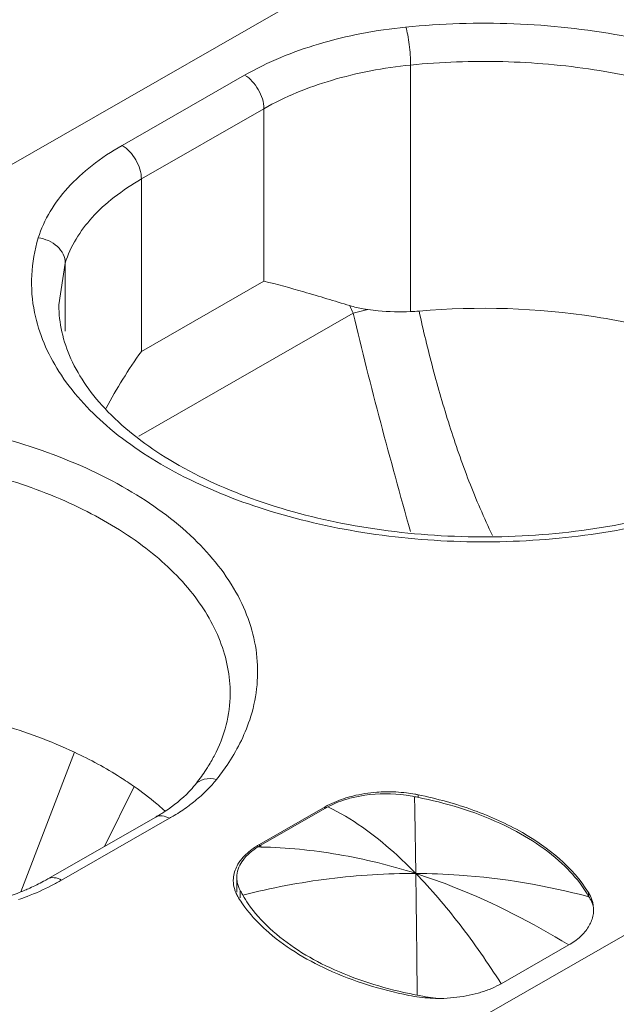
# Model space of a CAD drawing. Header units: centimetres. Extents: x -24.5 to 49.7, y -16.6 to 18.4.
# Tile 73 of 248: x -12.444 to -12.291, y -8.965 to -8.712. Entities that reach past the tile are written whole.
import ezdxf

# ---------------------------------------------------------------- set-up
doc = ezdxf.new("R2010")
doc.units = ezdxf.units.CM
doc.header["$MEASUREMENT"] = 0
doc.layers.add('layer 1', color=7, linetype='Continuous')

msp = doc.modelspace()

# ---------------------------------------------------------------- linework, layer by layer
at = {"layer": 'layer 1', "color": 1, "lineweight": 0}
msp.add_open_spline([(24.98821, 18.39808), (24.98821, 18.39808), (24.98821, -16.60193), (24.98821, -16.60193), (24.98821, -16.60193), (-24.51772, -16.60193), (-24.51772, -16.60193), (-24.51772, -16.60193), (-24.51772, 18.39808), (-24.51772, 18.39808), (-24.51772, 18.39808), (24.98821, 18.39808), (24.98821, 18.39808)], degree=3, knots=[0, 0, 0, 0, 0.25, 0.25, 0.25, 0.5, 0.5, 0.5, 0.75, 0.75, 0.75, 1, 1, 1, 1], dxfattribs=at)
at = {"layer": 'layer 1', "color": 5, "lineweight": 0}
msp.add_open_spline([(-23.26688, 17.18067), (-23.26688, 17.18067), (-23.26688, -15.60944), (-23.26688, -15.60944), (-23.26688, -15.60944), (23.98644, -15.60944), (23.98644, -15.60944)], degree=3, knots=[0, 0, 0, 0, 0.5, 0.5, 0.5, 1, 1, 1, 1], dxfattribs=at)
at = {"layer": 'layer 1', "lineweight": 9}
for points in [[(-15.1136, -11.88825), (-15.1136, -11.88825), (-7.7056, -7.63919), (-7.7056, -7.63919)], [(-7.69027, -7.64798), (-7.69027, -7.64798), (-15.09828, -11.89705), (-15.09828, -11.89705)], [(-15.01708, -11.94361), (-15.01708, -11.94361), (-7.61107, -7.6957), (-7.61107, -7.6957)], [(-7.57273, -7.75186), (-7.57273, -7.75186), (-14.96955, -11.9945), (-14.96955, -11.9945)], [(-14.93426, -12.08187), (-14.93426, -12.08187), (-7.53905, -7.84015), (-7.53905, -7.84015)], [(-14.9151, -12.1313), (-14.9151, -12.1313), (-7.52411, -7.89201), (-7.52411, -7.89201)], [(-14.88686, -12.20355), (-14.88686, -12.20355), (-7.54291, -7.99124), (-7.54291, -7.99124)], [(-7.53917, -8.00091), (-7.53917, -8.00091), (-14.88585, -12.2148), (-14.88585, -12.2148)], [(-14.88518, -12.22255), (-14.88518, -12.22255), (-7.53658, -8.00757), (-7.53658, -8.00757)], [(-14.88501, -12.22285), (-14.88501, -12.22285), (-7.53646, -8.0079), (-7.53646, -8.0079)], [(-12.42393, -9.02486), (-12.42393, -9.02486), (-10.67985, -8.02449), (-10.67985, -8.02449)], [(-10.66991, -8.0417), (-10.66991, -8.0417), (-12.41399, -9.04207), (-12.41399, -9.04207)], [(-14.81265, -12.49002), (-14.81265, -12.49002), (-7.43858, -8.26043), (-7.43858, -8.26043)], [(-14.88093, -12.56483), (-14.88093, -12.56483), (-7.42727, -8.28959), (-7.42727, -8.28959)], [(-7.42702, -8.29024), (-7.42702, -8.29024), (-14.88068, -12.56548), (-14.88068, -12.56548)], [(-14.87955, -12.56837), (-14.87955, -12.56837), (-7.4259, -8.29313), (-7.4259, -8.29313)], [(-7.42438, -8.29707), (-7.42438, -8.29707), (-14.87803, -12.5723), (-14.87803, -12.5723)], [(-14.86912, -12.59635), (-14.86912, -12.59635), (-7.41513, -8.32092), (-7.41513, -8.32092)], [(-7.40988, -8.33449), (-7.40988, -8.33449), (-14.86196, -12.60882), (-14.86196, -12.60882)], [(-14.75264, -12.64545), (-14.75264, -12.64545), (-7.37265, -8.41245), (-7.37265, -8.41245)], [(-14.73894, -12.65609), (-14.73894, -12.65609), (-7.3474, -8.41648), (-7.3474, -8.41648)], [(-7.30843, -8.44359), (-7.30843, -8.44359), (-14.70852, -12.68811), (-14.70852, -12.68811)], [(-14.69375, -12.71923), (-14.69375, -12.71923), (-7.29321, -8.47444), (-7.29321, -8.47444)], [(-7.28802, -8.48968), (-7.28802, -8.48968), (-14.69044, -12.73553), (-14.69044, -12.73553)], [(-10.47613, -8.56933), (-10.47613, -8.56933), (-12.57796, -9.77489), (-12.57796, -9.77489)], [(-14.68973, -12.87593), (-14.68973, -12.87593), (-7.28114, -8.62654), (-7.28114, -8.62654)], [(-7.28114, -8.64338), (-7.28114, -8.64338), (-14.68973, -12.89277), (-14.68973, -12.89277)], [(-12.45642, -8.75564), (-12.45642, -8.75564), (-12.34443, -8.6914), (-12.34443, -8.6914)], [(-14.68973, -12.93732), (-14.68973, -12.93732), (-7.29074, -8.69342), (-7.29074, -8.69342)], [(-12.34328, -8.78722), (-12.34328, -8.78722), (-12.34328, -8.72397), (-12.34328, -8.72397)], [(-12.41728, -8.74459), (-12.41728, -8.74459), (-12.38585, -8.72657), (-12.38585, -8.72657)], [(-14.68973, -12.96455), (-14.68973, -12.96455), (-7.30529, -8.72901), (-7.30529, -8.72901)], [(-12.38088, -8.73517), (-12.38088, -8.73517), (-12.41231, -8.75319), (-12.41231, -8.75319)], [(-12.38088, -8.77939), (-12.38088, -8.77939), (-12.38088, -8.73517), (-12.38088, -8.73517)], [(-12.41231, -8.75319), (-12.41231, -8.75319), (-12.41231, -8.79741), (-12.41231, -8.79741)], [(-12.43184, -8.77477), (-12.43184, -8.77477), (-12.43347, -8.78551), (-12.43347, -8.78551)], [(-12.43184, -8.79226), (-12.43184, -8.79226), (-12.43184, -8.77477), (-12.43184, -8.77477)], [(-12.41231, -8.79741), (-12.41231, -8.79741), (-12.38088, -8.77939), (-12.38088, -8.77939)], [(-12.35887, -8.78568), (-12.35861, -8.78633), (-12.35834, -8.78697), (-12.35805, -8.78761)], [(-12.358, -8.78758), (-12.358, -8.78758), (-12.41298, -8.81911), (-12.41298, -8.81911)], [(-12.35423, -8.78669), (-12.35423, -8.78669), (-12.35805, -8.78761), (-12.35805, -8.78761)], [(-12.34328, -8.78722), (-12.34256, -8.78719), (-12.34183, -8.78714), (-12.34111, -8.78708)], [(-12.41231, -8.79741), (-12.41566, -8.80207), (-12.41868, -8.80694), (-12.42137, -8.81201)], [(-12.42949, -8.90023), (-12.42949, -8.90023), (-12.44325, -8.93599), (-12.44325, -8.93599)], [(-12.64629, -8.90302), (-12.64629, -8.90302), (-12.43387, -9.02486), (-12.43387, -9.02486)], [(-12.39856, -8.9086), (-12.39766, -8.90748), (-12.39682, -8.90633), (-12.39603, -8.90514)], [(-12.41416, -8.90902), (-12.41416, -8.90902), (-12.42174, -8.92436), (-12.42174, -8.92436)], [(-12.34434, -8.91065), (-12.34615, -8.91043), (-12.34797, -8.91034), (-12.3498, -8.91037)], [(-12.34229, -8.91162), (-12.34301, -8.91148), (-12.34373, -8.91136), (-12.34445, -8.91126)], [(-12.34219, -8.91096), (-12.3429, -8.91084), (-12.34362, -8.91073), (-12.34434, -8.91065)], [(-12.34217, -8.91704), (-12.34221, -8.91524), (-12.34224, -8.91343), (-12.34229, -8.91162)], [(-12.34151, -8.91177), (-12.34177, -8.91172), (-12.34203, -8.91167), (-12.34229, -8.91162)], [(-12.34136, -8.91113), (-12.34163, -8.91107), (-12.34191, -8.91102), (-12.34219, -8.91096)], [(-12.34136, -8.91113), (-12.34136, -8.91113), (-12.34136, -8.91162), (-12.34136, -8.91162)], [(-12.36517, -8.9142), (-12.36517, -8.9142), (-12.38206, -8.92389), (-12.38206, -8.92389)], [(-12.3645, -8.91421), (-12.36476, -8.91435), (-12.36502, -8.9145), (-12.36528, -8.91465)], [(-12.36518, -8.91421), (-12.36518, -8.91421), (-12.36526, -8.91463), (-12.36526, -8.91463)], [(-12.36467, -8.91392), (-12.36484, -8.91401), (-12.36501, -8.91411), (-12.36517, -8.9142)], [(-12.43628, -8.9327), (-12.43628, -8.9327), (-12.40862, -8.91683), (-12.40862, -8.91683)], [(-12.40862, -8.91683), (-12.40781, -8.91637), (-12.40701, -8.91588), (-12.40623, -8.91536)], [(-12.40617, -8.9154), (-12.40631, -8.91526), (-12.40646, -8.91512), (-12.40662, -8.91499)], [(-12.38167, -8.92405), (-12.38167, -8.92405), (-12.36525, -8.91463), (-12.36525, -8.91463)], [(-12.40513, -8.91717), (-12.40513, -8.91717), (-12.43279, -8.93304), (-12.43279, -8.93304)], [(-12.34194, -8.93132), (-12.342, -8.92656), (-12.34208, -8.9218), (-12.34217, -8.91704)], [(-12.38206, -8.92389), (-12.38228, -8.92401), (-12.3825, -8.92415), (-12.38271, -8.92428)], [(-12.38168, -8.92405), (-12.38194, -8.9242), (-12.3822, -8.92435), (-12.38245, -8.92451)], [(-12.38172, -8.92453), (-12.38196, -8.92452), (-12.3822, -8.92451), (-12.38245, -8.92451)], [(-12.38206, -8.92389), (-12.38206, -8.92389), (-12.38206, -8.92451), (-12.38206, -8.92451)], [(-12.38168, -8.92451), (-12.38168, -8.92451), (-12.38168, -8.92405), (-12.38168, -8.92405)], [(-12.38868, -8.93214), (-12.38872, -8.93248), (-12.38875, -8.93282), (-12.38875, -8.93316)], [(-12.38782, -8.93174), (-12.38784, -8.93194), (-12.38785, -8.93214), (-12.38785, -8.93235)], [(-12.43536, -8.93443), (-12.43449, -8.93398), (-12.43363, -8.93352), (-12.43279, -8.93304)], [(-12.38785, -8.93615), (-12.38785, -8.93615), (-12.38785, -8.93235), (-12.38785, -8.93235)], [(-12.38785, -8.93235), (-12.38785, -8.93253), (-12.38784, -8.93271), (-12.38783, -8.93289)], [(-12.38813, -8.93618), (-12.38798, -8.93656), (-12.3878, -8.93691), (-12.3876, -8.93725)], [(-12.38699, -8.93755), (-12.38699, -8.93755), (-12.38699, -8.93566), (-12.38699, -8.93566)], [(-12.38699, -8.93566), (-12.38692, -8.93579), (-12.38685, -8.93592), (-12.38677, -8.93606)], [(-12.38677, -8.93606), (-12.3867, -8.9362), (-12.38662, -8.93633), (-12.38655, -8.93647)], [(-12.38655, -8.93647), (-12.38647, -8.93661), (-12.38639, -8.93674), (-12.38631, -8.93688)], [(-12.29757, -8.93727), (-12.29772, -8.93702), (-12.29787, -8.93677), (-12.29802, -8.93651)], [(-12.2977, -8.93727), (-12.2977, -8.93727), (-12.2977, -8.93617), (-12.2977, -8.93617)], [(-12.3876, -8.93725), (-12.38754, -8.93736), (-12.38749, -8.93746), (-12.38742, -8.93755)], [(-12.29733, -8.93769), (-12.29741, -8.93755), (-12.29749, -8.93741), (-12.29757, -8.93727)], [(-12.29689, -8.93854), (-12.29704, -8.93825), (-12.29718, -8.93797), (-12.29733, -8.93769)], [(-12.29666, -8.9385), (-12.29657, -8.93883), (-12.29651, -8.93918), (-12.29646, -8.93954)], [(-12.38189, -8.9444), (-12.38142, -8.94486), (-12.38095, -8.94532), (-12.38045, -8.94576)], [(-12.30274, -8.94965), (-12.30274, -8.94965), (-12.32006, -8.95958), (-12.32006, -8.95958)], [(-12.34369, -8.96211), (-12.34299, -8.96225), (-12.34229, -8.9624), (-12.34159, -8.96253)], [(-12.34377, -8.96259), (-12.34196, -8.96296), (-12.34013, -8.9632), (-12.33829, -8.96329)], [(-12.34159, -8.96253), (-12.34159, -8.96253), (-12.34015, -8.9628), (-12.34015, -8.9628)], [(-12.34015, -8.9628), (-12.34015, -8.9628), (-12.33943, -8.96294), (-12.33943, -8.96294)], [(-12.33829, -8.96329), (-12.33738, -8.96334), (-12.33646, -8.96336), (-12.33554, -8.96335)], [(-12.33684, -8.96332), (-12.33684, -8.96332), (-12.33551, -8.96338), (-12.33551, -8.96338)]]:
    msp.add_open_spline(points, degree=3, dxfattribs=at)
for points, knots in [([(-12.21064, -8.79216), (-12.20978, -8.78958), (-12.20918, -8.7869), (-12.20886, -8.7842), (-12.20855, -8.78153), (-12.20852, -8.77884), (-12.20877, -8.77617), (-12.20903, -8.77347), (-12.20957, -8.7708), (-12.21037, -8.7682), (-12.2112, -8.7655), (-12.2123, -8.76289), (-12.21362, -8.7604), (-12.21652, -8.75494), (-12.22046, -8.75004), (-12.22492, -8.74574), (-12.23004, -8.74079), (-12.23584, -8.73663), (-12.24199, -8.73306), (-12.24893, -8.72903), (-12.25629, -8.72575), (-12.26385, -8.72309), (-12.27212, -8.72018), (-12.28061, -8.71799), (-12.28924, -8.71641), (-12.30744, -8.71307), (-12.32621, -8.71241), (-12.34457, -8.71425)], [0, 0, 0, 0, 0.111111, 0.111111, 0.111111, 0.222222, 0.222222, 0.222222, 0.333333, 0.333333, 0.333333, 0.444444, 0.444444, 0.444444, 0.555556, 0.555556, 0.555556, 0.666667, 0.666667, 0.666667, 0.777778, 0.777778, 0.777778, 0.888889, 0.888889, 0.888889, 1, 1, 1, 1]), ([(-12.34457, -8.71425), (-12.35211, -8.715), (-12.35959, -8.71641), (-12.36687, -8.71858), (-12.37347, -8.72055), (-12.3799, -8.72315), (-12.38585, -8.72657)], [0, 0, 0, 0, 0.5, 0.5, 0.5, 1, 1, 1, 1]), ([(-12.34328, -8.72397), (-12.34328, -8.72222), (-12.34341, -8.72047), (-12.34364, -8.71873), (-12.34374, -8.71788), (-12.34387, -8.71704), (-12.34403, -8.7162), (-12.34415, -8.71553), (-12.34429, -8.71488), (-12.34449, -8.71424)], [0, 0, 0, 0, 0.333333, 0.333333, 0.333333, 0.666667, 0.666667, 0.666667, 1, 1, 1, 1]), ([(-12.34328, -8.72397), (-12.35015, -8.72466), (-12.35696, -8.72593), (-12.36359, -8.7279), (-12.3696, -8.72969), (-12.37546, -8.73206), (-12.38088, -8.73517)], [0, 0, 0, 0, 0.5, 0.5, 0.5, 1, 1, 1, 1]), ([(-12.21563, -8.78551), (-12.21563, -8.78092), (-12.21656, -8.7763), (-12.21821, -8.772), (-12.22001, -8.76732), (-12.22266, -8.76302), (-12.22582, -8.75913), (-12.22938, -8.75474), (-12.23357, -8.75089), (-12.23809, -8.74751), (-12.2432, -8.74369), (-12.24872, -8.74045), (-12.25447, -8.73768), (-12.26081, -8.73463), (-12.26742, -8.73214), (-12.27416, -8.73012), (-12.28139, -8.72796), (-12.28877, -8.72634), (-12.29623, -8.72518), (-12.30397, -8.72399), (-12.3118, -8.7233), (-12.31964, -8.7231), (-12.32753, -8.72289), (-12.33543, -8.72318), (-12.34328, -8.72397)], [0, 0, 0, 0, 0.125, 0.125, 0.125, 0.25, 0.25, 0.25, 0.375, 0.375, 0.375, 0.5, 0.5, 0.5, 0.625, 0.625, 0.625, 0.75, 0.75, 0.75, 0.875, 0.875, 0.875, 1, 1, 1, 1]), ([(-12.38088, -8.73517), (-12.38088, -8.73347), (-12.38147, -8.73178), (-12.38234, -8.73026), (-12.38322, -8.72875), (-12.38438, -8.72741), (-12.38585, -8.72657)], [0, 0, 0, 0, 0.5, 0.5, 0.5, 1, 1, 1, 1]), ([(-12.41728, -8.74459), (-12.41996, -8.74612), (-12.42255, -8.74784), (-12.42498, -8.74974), (-12.4272, -8.75149), (-12.42931, -8.75338), (-12.43122, -8.7555), (-12.43456, -8.75921), (-12.43732, -8.76357), (-12.43877, -8.76831)], [0, 0, 0, 0, 0.333333, 0.333333, 0.333333, 0.666667, 0.666667, 0.666667, 1, 1, 1, 1]), ([(-12.41728, -8.74459), (-12.41581, -8.74543), (-12.41464, -8.74678), (-12.41377, -8.74829), (-12.41289, -8.74981), (-12.41231, -8.75149), (-12.41231, -8.75319)], [0, 0, 0, 0, 0.5, 0.5, 0.5, 1, 1, 1, 1]), ([(-12.41231, -8.75319), (-12.41475, -8.75459), (-12.4171, -8.75615), (-12.41931, -8.75788), (-12.42134, -8.75946), (-12.42324, -8.76119), (-12.42498, -8.76311), (-12.42802, -8.76649), (-12.43054, -8.77045), (-12.43184, -8.77477)], [0, 0, 0, 0, 0.333333, 0.333333, 0.333333, 0.666667, 0.666667, 0.666667, 1, 1, 1, 1]), ([(-12.43877, -8.76831), (-12.43971, -8.77141), (-12.44029, -8.77463), (-12.44044, -8.77786), (-12.44061, -8.78108), (-12.44035, -8.78432), (-12.43971, -8.78746)], [0, 0, 0, 0, 0.5, 0.5, 0.5, 1, 1, 1, 1]), ([(-12.43877, -8.76831), (-12.43699, -8.76849), (-12.4352, -8.76926), (-12.43387, -8.77049), (-12.43325, -8.77107), (-12.43274, -8.77174), (-12.43237, -8.77251), (-12.43204, -8.77321), (-12.43184, -8.77399), (-12.43184, -8.77477)], [0, 0, 0, 0, 0.333333, 0.333333, 0.333333, 0.666667, 0.666667, 0.666667, 1, 1, 1, 1]), ([(-12.35887, -8.78568), (-12.36281, -8.78448), (-12.36674, -8.78329), (-12.3707, -8.78214), (-12.37408, -8.78117), (-12.37747, -8.78023), (-12.38088, -8.77939)], [0, 0, 0, 0, 0.5, 0.5, 0.5, 1, 1, 1, 1]), ([(-12.43347, -8.78551), (-12.43347, -8.78782), (-12.43321, -8.79013), (-12.43271, -8.79238), (-12.43218, -8.79476), (-12.43139, -8.79708), (-12.43038, -8.7993), (-12.42929, -8.80171), (-12.42796, -8.80401), (-12.42645, -8.80618), (-12.42479, -8.80856), (-12.42292, -8.81079), (-12.4209, -8.81287), (-12.41627, -8.81767), (-12.41088, -8.82172), (-12.40517, -8.82518), (-12.39851, -8.82922), (-12.39142, -8.83246), (-12.38412, -8.83511), (-12.37602, -8.83805), (-12.36766, -8.84025), (-12.35919, -8.84183), (-12.35022, -8.84351), (-12.34113, -8.8445), (-12.33202, -8.84484), (-12.32279, -8.8452), (-12.31354, -8.8449), (-12.30436, -8.84393), (-12.29547, -8.843), (-12.28664, -8.84143), (-12.27801, -8.83916)], [0, 0, 0, 0, 0.1, 0.1, 0.1, 0.2, 0.2, 0.2, 0.3, 0.3, 0.3, 0.4, 0.4, 0.4, 0.5, 0.5, 0.5, 0.6, 0.6, 0.6, 0.7, 0.7, 0.7, 0.8, 0.8, 0.8, 0.9, 0.9, 0.9, 1, 1, 1, 1]), ([(-12.35423, -8.78669), (-12.35464, -8.78663), (-12.35504, -8.78656), (-12.35544, -8.78649), (-12.3566, -8.78628), (-12.35774, -8.78602), (-12.35887, -8.78568)], [0, 0, 0, 0, 0.5, 0.5, 0.5, 1, 1, 1, 1]), ([(-12.43971, -8.78746), (-12.43862, -8.7928), (-12.4364, -8.79793), (-12.43347, -8.80256), (-12.43015, -8.80779), (-12.42595, -8.81237), (-12.42129, -8.81642), (-12.41596, -8.82103), (-12.41004, -8.82494), (-12.40385, -8.82827), (-12.3969, -8.83201), (-12.38958, -8.83504), (-12.38208, -8.83749), (-12.37396, -8.84015), (-12.36563, -8.84215), (-12.35719, -8.84357), (-12.34838, -8.84505), (-12.33947, -8.8459), (-12.33053, -8.84617), (-12.32153, -8.84643), (-12.3125, -8.8461), (-12.30354, -8.84516), (-12.29482, -8.84424), (-12.28617, -8.84272), (-12.27768, -8.84058)], [0, 0, 0, 0, 0.125, 0.125, 0.125, 0.25, 0.25, 0.25, 0.375, 0.375, 0.375, 0.5, 0.5, 0.5, 0.625, 0.625, 0.625, 0.75, 0.75, 0.75, 0.875, 0.875, 0.875, 1, 1, 1, 1]), ([(-12.358, -8.78758), (-12.35577, -8.79699), (-12.35343, -8.80638), (-12.35096, -8.81573), (-12.34849, -8.82503), (-12.3459, -8.8343), (-12.34335, -8.84358)], [0, 0, 0, 0, 0.5, 0.5, 0.5, 1, 1, 1, 1]), ([(-12.35423, -8.78669), (-12.35336, -8.78681), (-12.35249, -8.78692), (-12.35161, -8.787), (-12.34885, -8.78726), (-12.34606, -8.78732), (-12.34328, -8.78722)], [0, 0, 0, 0, 0.5, 0.5, 0.5, 1, 1, 1, 1]), ([(-12.25558, -8.80048), (-12.26172, -8.79759), (-12.26811, -8.79523), (-12.27463, -8.7933), (-12.28159, -8.79124), (-12.28868, -8.78968), (-12.29586, -8.78856), (-12.31079, -8.78622), (-12.32608, -8.78576), (-12.34111, -8.78708)], [0, 0, 0, 0, 0.333333, 0.333333, 0.333333, 0.666667, 0.666667, 0.666667, 1, 1, 1, 1]), ([(-12.34111, -8.78708), (-12.34003, -8.79202), (-12.33885, -8.79694), (-12.33755, -8.80183), (-12.33625, -8.80672), (-12.33485, -8.81157), (-12.33332, -8.8164), (-12.33179, -8.82122), (-12.33015, -8.826), (-12.32831, -8.83072), (-12.32649, -8.83542), (-12.32446, -8.84006), (-12.3223, -8.84463)], [0, 0, 0, 0, 0.25, 0.25, 0.25, 0.5, 0.5, 0.5, 0.75, 0.75, 0.75, 1, 1, 1, 1]), ([(-12.38455, -8.89191), (-12.38369, -8.88933), (-12.38309, -8.88665), (-12.38277, -8.88395), (-12.38246, -8.88128), (-12.38243, -8.87859), (-12.38268, -8.87592), (-12.38293, -8.87322), (-12.38348, -8.87054), (-12.38428, -8.86795), (-12.38511, -8.86525), (-12.38621, -8.86264), (-12.38754, -8.86014), (-12.39043, -8.85469), (-12.39437, -8.84979), (-12.39882, -8.84549), (-12.40395, -8.84055), (-12.40976, -8.83638), (-12.4159, -8.83281), (-12.42284, -8.82878), (-12.4302, -8.82551), (-12.43777, -8.82284), (-12.44602, -8.81993), (-12.45453, -8.81774), (-12.46315, -8.81616), (-12.48135, -8.81282), (-12.50012, -8.81216), (-12.51849, -8.814)], [0, 0, 0, 0, 0.111111, 0.111111, 0.111111, 0.222222, 0.222222, 0.222222, 0.333333, 0.333333, 0.333333, 0.444444, 0.444444, 0.444444, 0.555556, 0.555556, 0.555556, 0.666667, 0.666667, 0.666667, 0.777778, 0.777778, 0.777778, 0.888889, 0.888889, 0.888889, 1, 1, 1, 1]), ([(-12.38954, -8.88526), (-12.38954, -8.88068), (-12.39047, -8.87605), (-12.39212, -8.87175), (-12.39392, -8.86707), (-12.39657, -8.86277), (-12.39973, -8.85888), (-12.40329, -8.85449), (-12.40749, -8.85064), (-12.41201, -8.84726), (-12.41711, -8.84344), (-12.42264, -8.8402), (-12.42838, -8.83744), (-12.43472, -8.83438), (-12.44132, -8.8319), (-12.44807, -8.82988), (-12.45529, -8.82771), (-12.46268, -8.82608), (-12.47013, -8.82494), (-12.47788, -8.82374), (-12.48571, -8.82306), (-12.49355, -8.82285), (-12.50144, -8.82265), (-12.50934, -8.82293), (-12.51719, -8.82372)], [0, 0, 0, 0, 0.125, 0.125, 0.125, 0.25, 0.25, 0.25, 0.375, 0.375, 0.375, 0.5, 0.5, 0.5, 0.625, 0.625, 0.625, 0.75, 0.75, 0.75, 0.875, 0.875, 0.875, 1, 1, 1, 1]), ([(-12.42949, -8.90023), (-12.43563, -8.89735), (-12.44203, -8.89498), (-12.44854, -8.89305), (-12.4555, -8.89099), (-12.46259, -8.88943), (-12.46977, -8.88831), (-12.48471, -8.88597), (-12.49999, -8.88551), (-12.51502, -8.88683)], [0, 0, 0, 0, 0.333333, 0.333333, 0.333333, 0.666667, 0.666667, 0.666667, 1, 1, 1, 1]), ([(-12.39367, -8.90119), (-12.39234, -8.89867), (-12.39128, -8.89599), (-12.39056, -8.89322), (-12.38989, -8.89062), (-12.38954, -8.88794), (-12.38954, -8.88526)], [0, 0, 0, 0, 0.5, 0.5, 0.5, 1, 1, 1, 1]), ([(-12.39307, -8.90723), (-12.39211, -8.90603), (-12.3912, -8.90479), (-12.39034, -8.90352), (-12.38792, -8.89992), (-12.38591, -8.89602), (-12.38455, -8.89191)], [0, 0, 0, 0, 0.5, 0.5, 0.5, 1, 1, 1, 1]), ([(-12.41416, -8.90902), (-12.41532, -8.9082), (-12.4165, -8.90742), (-12.4177, -8.90666), (-12.42148, -8.90426), (-12.42543, -8.90212), (-12.42949, -8.90023)], [0, 0, 0, 0, 0.5, 0.5, 0.5, 1, 1, 1, 1]), ([(-12.39603, -8.90514), (-12.39581, -8.90482), (-12.3956, -8.90449), (-12.39539, -8.90415), (-12.39478, -8.90319), (-12.39421, -8.9022), (-12.39367, -8.90119)], [0, 0, 0, 0, 0.5, 0.5, 0.5, 1, 1, 1, 1]), ([(-12.39856, -8.9086), (-12.39799, -8.90788), (-12.39713, -8.90738), (-12.39622, -8.90715), (-12.39518, -8.90688), (-12.39409, -8.90696), (-12.39307, -8.90723)], [0, 0, 0, 0, 0.5, 0.5, 0.5, 1, 1, 1, 1]), ([(-12.40662, -8.91499), (-12.4072, -8.91446), (-12.40779, -8.91395), (-12.40839, -8.91344), (-12.41024, -8.91188), (-12.41217, -8.9104), (-12.41416, -8.90902)], [0, 0, 0, 0, 0.5, 0.5, 0.5, 1, 1, 1, 1]), ([(-12.39856, -8.9086), (-12.39904, -8.90919), (-12.39955, -8.90978), (-12.40008, -8.91033), (-12.40191, -8.91225), (-12.40402, -8.91391), (-12.40623, -8.91536)], [0, 0, 0, 0, 0.5, 0.5, 0.5, 1, 1, 1, 1]), ([(-12.39628, -8.9107), (-12.39598, -8.91042), (-12.3957, -8.91014), (-12.39541, -8.90985), (-12.39459, -8.90902), (-12.3938, -8.90814), (-12.39307, -8.90723)], [0, 0, 0, 0, 0.5, 0.5, 0.5, 1, 1, 1, 1]), ([(-12.40043, -8.91413), (-12.40006, -8.91387), (-12.39969, -8.91359), (-12.39932, -8.9133), (-12.39827, -8.91249), (-12.39725, -8.91162), (-12.39628, -8.9107)], [0, 0, 0, 0, 0.5, 0.5, 0.5, 1, 1, 1, 1]), ([(-12.3581, -8.91145), (-12.3587, -8.9116), (-12.35929, -8.91176), (-12.35988, -8.91194), (-12.36153, -8.91245), (-12.36315, -8.9131), (-12.36467, -8.91392)], [0, 0, 0, 0, 0.5, 0.5, 0.5, 1, 1, 1, 1]), ([(-12.35845, -8.91193), (-12.359, -8.91206), (-12.35954, -8.91221), (-12.36008, -8.91238), (-12.3616, -8.91286), (-12.36309, -8.91346), (-12.3645, -8.91421)], [0, 0, 0, 0, 0.5, 0.5, 0.5, 1, 1, 1, 1]), ([(-12.34445, -8.91126), (-12.34795, -8.91074), (-12.35154, -8.91074), (-12.35505, -8.91125), (-12.3562, -8.91142), (-12.35733, -8.91164), (-12.35845, -8.91193)], [0, 0, 0, 0, 0.5, 0.5, 0.5, 1, 1, 1, 1]), ([(-12.3498, -8.91037), (-12.35051, -8.91039), (-12.35123, -8.91042), (-12.35194, -8.91047), (-12.35401, -8.91063), (-12.35608, -8.91094), (-12.3581, -8.91145)], [0, 0, 0, 0, 0.5, 0.5, 0.5, 1, 1, 1, 1]), ([(-12.30447, -8.92876), (-12.3091, -8.92445), (-12.31462, -8.92108), (-12.32041, -8.91843), (-12.32715, -8.91533), (-12.33427, -8.9132), (-12.34151, -8.91177)], [0, 0, 0, 0, 0.5, 0.5, 0.5, 1, 1, 1, 1]), ([(-12.2977, -8.93617), (-12.30172, -8.92971), (-12.30794, -8.92466), (-12.31461, -8.92083), (-12.31861, -8.91853), (-12.32276, -8.91668), (-12.32704, -8.91512), (-12.33169, -8.91344), (-12.3365, -8.91212), (-12.34136, -8.91113)], [0, 0, 0, 0, 0.333333, 0.333333, 0.333333, 0.666667, 0.666667, 0.666667, 1, 1, 1, 1]), ([(-12.40513, -8.91717), (-12.40471, -8.91693), (-12.4043, -8.91669), (-12.4039, -8.91645), (-12.40271, -8.91572), (-12.40155, -8.91496), (-12.40043, -8.91413)], [0, 0, 0, 0, 0.5, 0.5, 0.5, 1, 1, 1, 1]), ([(-12.34194, -8.93132), (-12.34376, -8.92945), (-12.34563, -8.92763), (-12.34758, -8.92589), (-12.3527, -8.92131), (-12.35833, -8.91721), (-12.3645, -8.91421)], [0, 0, 0, 0, 0.5, 0.5, 0.5, 1, 1, 1, 1]), ([(-12.40513, -8.91717), (-12.4057, -8.91684), (-12.40634, -8.91658), (-12.40702, -8.91652), (-12.40757, -8.91647), (-12.40815, -8.91656), (-12.40862, -8.91683)], [0, 0, 0, 0, 0.5, 0.5, 0.5, 1, 1, 1, 1]), ([(-12.38245, -8.92451), (-12.38389, -8.9254), (-12.38523, -8.92648), (-12.38624, -8.92786), (-12.38708, -8.929), (-12.38769, -8.93034), (-12.38782, -8.93174)], [0, 0, 0, 0, 0.5, 0.5, 0.5, 1, 1, 1, 1]), ([(-12.38271, -8.92428), (-12.38313, -8.92454), (-12.38355, -8.92482), (-12.38395, -8.92512), (-12.38504, -8.92592), (-12.38605, -8.92687), (-12.38687, -8.92795)], [0, 0, 0, 0, 0.5, 0.5, 0.5, 1, 1, 1, 1]), ([(-12.38172, -8.92453), (-12.37506, -8.92467), (-12.3684, -8.92532), (-12.36183, -8.92644), (-12.35509, -8.9276), (-12.34845, -8.92924), (-12.34194, -8.93132)], [0, 0, 0, 0, 0.5, 0.5, 0.5, 1, 1, 1, 1]), ([(-12.38687, -8.92795), (-12.38712, -8.92827), (-12.38734, -8.92861), (-12.38755, -8.92896), (-12.38812, -8.92994), (-12.38854, -8.93103), (-12.38868, -8.93214)], [0, 0, 0, 0, 0.5, 0.5, 0.5, 1, 1, 1, 1]), ([(-12.29802, -8.93651), (-12.29844, -8.93583), (-12.29888, -8.93516), (-12.29935, -8.9345), (-12.30086, -8.93242), (-12.30259, -8.93051), (-12.30447, -8.92876)], [0, 0, 0, 0, 0.5, 0.5, 0.5, 1, 1, 1, 1]), ([(-12.38631, -8.93687), (-12.37902, -8.93502), (-12.37161, -8.93359), (-12.36413, -8.93266), (-12.35677, -8.93174), (-12.34935, -8.93129), (-12.34194, -8.93132)], [0, 0, 0, 0, 0.5, 0.5, 0.5, 1, 1, 1, 1]), ([(-12.34194, -8.93132), (-12.33824, -8.93134), (-12.33454, -8.93147), (-12.33085, -8.93173), (-12.31962, -8.93251), (-12.30844, -8.93441), (-12.29757, -8.93727)], [0, 0, 0, 0, 0.5, 0.5, 0.5, 1, 1, 1, 1]), ([(-12.34194, -8.93132), (-12.33859, -8.93239), (-12.33527, -8.93358), (-12.33199, -8.93488), (-12.32183, -8.9389), (-12.31206, -8.94394), (-12.30274, -8.94965)], [0, 0, 0, 0, 0.5, 0.5, 0.5, 1, 1, 1, 1]), ([(-12.34159, -8.96253), (-12.34162, -8.95956), (-12.34165, -8.9566), (-12.34168, -8.95365), (-12.34176, -8.9462), (-12.34184, -8.93876), (-12.34194, -8.93132)], [0, 0, 0, 0, 0.5, 0.5, 0.5, 1, 1, 1, 1]), ([(-12.34194, -8.93132), (-12.338, -8.93538), (-12.33433, -8.9397), (-12.33087, -8.94418), (-12.32703, -8.94914), (-12.32345, -8.9543), (-12.32006, -8.95958)], [0, 0, 0, 0, 0.5, 0.5, 0.5, 1, 1, 1, 1]), ([(-12.44382, -8.93803), (-12.44309, -8.93777), (-12.44234, -8.93749), (-12.44161, -8.93721), (-12.43948, -8.93639), (-12.43739, -8.93546), (-12.43536, -8.93443)], [0, 0, 0, 0, 0.5, 0.5, 0.5, 1, 1, 1, 1]), ([(-12.43628, -8.9327), (-12.43666, -8.93291), (-12.43703, -8.93311), (-12.4374, -8.93332), (-12.43856, -8.93395), (-12.43975, -8.93453), (-12.44096, -8.93507)], [0, 0, 0, 0, 0.5, 0.5, 0.5, 1, 1, 1, 1]), ([(-12.43628, -8.9327), (-12.43581, -8.93242), (-12.43524, -8.93234), (-12.43468, -8.93239), (-12.43401, -8.93245), (-12.43337, -8.93271), (-12.43279, -8.93304)], [0, 0, 0, 0, 0.5, 0.5, 0.5, 1, 1, 1, 1]), ([(-12.38875, -8.93316), (-12.38875, -8.93392), (-12.38863, -8.9347), (-12.3884, -8.93544), (-12.38832, -8.93569), (-12.38823, -8.93594), (-12.38813, -8.93618)], [0, 0, 0, 0, 0.5, 0.5, 0.5, 1, 1, 1, 1]), ([(-12.38783, -8.93289), (-12.3878, -8.93313), (-12.38777, -8.93336), (-12.38773, -8.93359), (-12.38759, -8.93431), (-12.38733, -8.93501), (-12.38699, -8.93566)], [0, 0, 0, 0, 0.5, 0.5, 0.5, 1, 1, 1, 1]), ([(-12.44096, -8.93507), (-12.44137, -8.93526), (-12.44179, -8.93545), (-12.44221, -8.93563), (-12.44352, -8.93618), (-12.44485, -8.9367), (-12.44619, -8.93717)], [0, 0, 0, 0, 0.5, 0.5, 0.5, 1, 1, 1, 1]), ([(-12.38631, -8.93688), (-12.38588, -8.93763), (-12.38542, -8.93837), (-12.38492, -8.93909), (-12.38334, -8.94138), (-12.38145, -8.94349), (-12.37941, -8.94539)], [0, 0, 0, 0, 0.5, 0.5, 0.5, 1, 1, 1, 1]), ([(-12.2977, -8.93617), (-12.29758, -8.93635), (-12.29747, -8.93654), (-12.29737, -8.93674), (-12.29707, -8.93729), (-12.29683, -8.93788), (-12.29666, -8.9385)], [0, 0, 0, 0, 0.5, 0.5, 0.5, 1, 1, 1, 1]), ([(-12.38742, -8.93755), (-12.38705, -8.93815), (-12.38666, -8.93874), (-12.38625, -8.93932), (-12.38495, -8.94113), (-12.38348, -8.94283), (-12.38189, -8.9444)], [0, 0, 0, 0, 0.5, 0.5, 0.5, 1, 1, 1, 1]), ([(-12.29646, -8.93954), (-12.29626, -8.94044), (-12.29633, -8.94139), (-12.29655, -8.9423), (-12.29678, -8.94325), (-12.29717, -8.94416), (-12.29768, -8.945), (-12.29824, -8.94592), (-12.29894, -8.94675), (-12.29973, -8.94749), (-12.30065, -8.94833), (-12.30167, -8.94904), (-12.30274, -8.94965)], [0, 0, 0, 0, 0.25, 0.25, 0.25, 0.5, 0.5, 0.5, 0.75, 0.75, 0.75, 1, 1, 1, 1]), ([(-12.29645, -8.93957), (-12.29647, -8.93949), (-12.29651, -8.93941), (-12.29654, -8.93933), (-12.29666, -8.93906), (-12.29676, -8.9388), (-12.29689, -8.93854)], [0, 0, 0, 0, 0.5, 0.5, 0.5, 1, 1, 1, 1]), ([(-12.38045, -8.94576), (-12.3758, -8.94999), (-12.37032, -8.9533), (-12.36457, -8.95594), (-12.35792, -8.95899), (-12.35091, -8.96114), (-12.34377, -8.96259)], [0, 0, 0, 0, 0.5, 0.5, 0.5, 1, 1, 1, 1]), ([(-12.37941, -8.94539), (-12.37492, -8.94957), (-12.3696, -8.95286), (-12.36401, -8.95547), (-12.35752, -8.95852), (-12.35066, -8.96065), (-12.34369, -8.96211)], [0, 0, 0, 0, 0.5, 0.5, 0.5, 1, 1, 1, 1]), ([(-12.32313, -8.96103), (-12.32285, -8.96093), (-12.32259, -8.96081), (-12.32231, -8.9607), (-12.32155, -8.96037), (-12.32079, -8.96), (-12.32006, -8.95958)], [0, 0, 0, 0, 0.5, 0.5, 0.5, 1, 1, 1, 1]), ([(-12.32313, -8.96103), (-12.32406, -8.9614), (-12.32501, -8.96172), (-12.32598, -8.96199), (-12.32699, -8.96228), (-12.32802, -8.9625), (-12.32905, -8.96269), (-12.33011, -8.96289), (-12.33118, -8.96304), (-12.33226, -8.96316), (-12.33335, -8.96328), (-12.33445, -8.96336), (-12.33554, -8.96335)], [0, 0, 0, 0, 0.25, 0.25, 0.25, 0.5, 0.5, 0.5, 0.75, 0.75, 0.75, 1, 1, 1, 1]), ([(-12.33943, -8.96294), (-12.339, -8.96302), (-12.33857, -8.96308), (-12.33814, -8.96315), (-12.33771, -8.96322), (-12.33727, -8.96329), (-12.33684, -8.96332)], [0, 0, 0, 0, 0.5, 0.5, 0.5, 1, 1, 1, 1])]:
    msp.add_open_spline(points, degree=3, knots=knots, dxfattribs=at)

doc.saveas('drawing.dxf')
